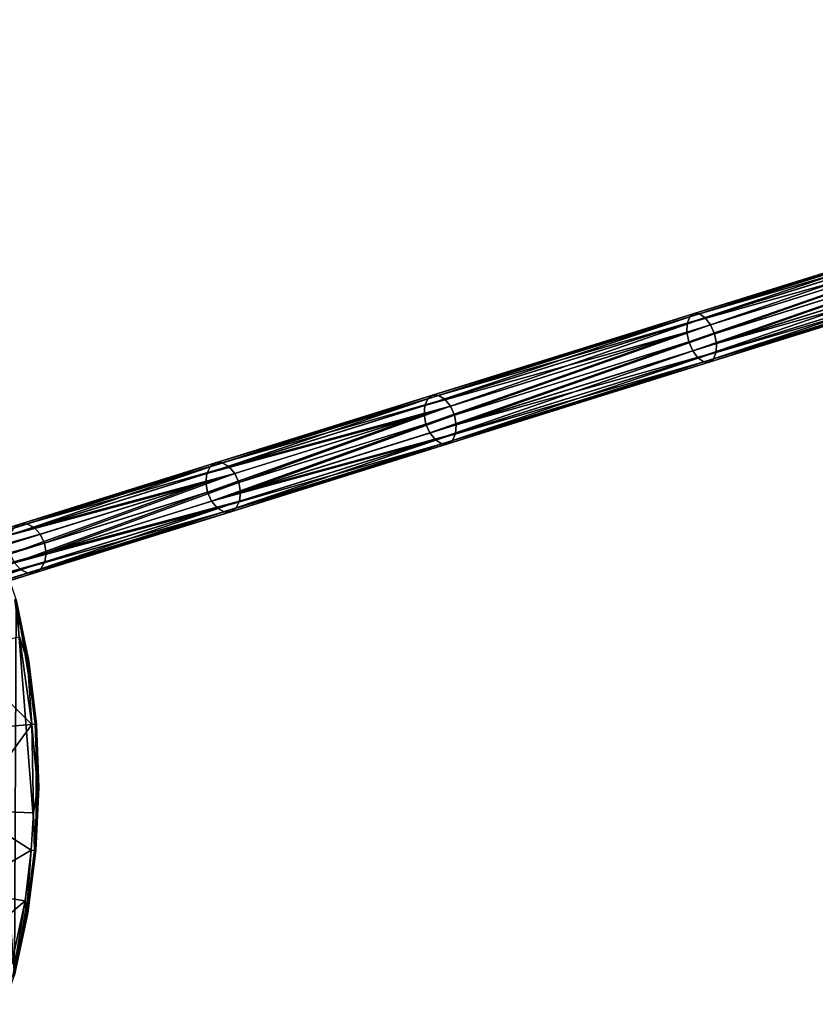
# Model space of a CAD drawing. Header units: millimetres. Extents: x 64 to 3333, y 103 to 3347.
# Tile 203 of 256: x 1800 to 1878, y 1756 to 1853. Entities that reach past the tile are written whole.
import ezdxf

# ---------------------------------------------------------------- set-up
doc = ezdxf.new("R2010")
doc.units = ezdxf.units.MM
doc.header["$LTSCALE"] = 25.4
doc.layers.get('0').update_dxf_attribs({"true_color": 0xff5454})

# ---------------------------------------------------------------- blocks, each defined once
blk = doc.blocks.new('SPIDER-6785-9743.STL')
at = {"color": 0}
mesh = blk.add_polyface(dxfattribs=at)
corners = [(1654.298, 1759.693, 1405.814), (1652.364, 1784.306, 1405.814), (1652.311, 1771.919, 1405.814), (1654.454, 1796.515, 1405.814), (1658.271, 1747.96, 1405.814), (1658.526, 1808.214, 1405.814), (1664.12, 1737.042, 1405.814), (1664.467, 1819.083, 1405.814), (1671.687, 1727.234, 1405.814), (1672.116, 1828.826, 1405.814), (1680.765, 1718.807, 1405.814), (1681.265, 1837.177, 1405.814), (1691.106, 1711.988, 1405.814), (1691.664, 1843.908, 1405.814), (1702.429, 1706.964, 1405.814), (1703.028, 1848.835, 1405.814), (1714.423, 1703.873, 1405.814), (1715.049, 1851.825, 1405.814), (1726.764, 1702.797, 1405.814), (1727.398, 1852.796, 1405.814), (1739.112, 1703.768, 1405.814), (1739.738, 1851.721, 1405.814), (1751.133, 1706.758, 1405.814), (1751.733, 1848.63, 1405.814), (1762.498, 1711.686, 1405.814), (1763.055, 1843.606, 1405.814), (1772.896, 1718.417, 1405.814), (1773.396, 1836.787, 1405.814), (1782.045, 1726.768, 1405.814), (1782.474, 1828.359, 1405.814), (1789.694, 1736.511, 1405.814), (1790.041, 1818.552, 1405.814), (1795.636, 1747.38, 1405.814), (1795.89, 1807.633, 1405.814), (1799.707, 1759.078, 1405.814), (1799.863, 1795.901, 1405.814), (1801.798, 1771.288, 1405.814), (1801.85, 1783.674, 1405.814)]
mesh.append_faces([[corners[k] for k in face] for face in [(0, 1, 2), (35, 36, 37)]], dxfattribs={"vtx0": -1, "color": 0})
mesh.append_faces([[corners[k] for k in face] for face in [(1, 0, 3), (3, 4, 5), (5, 6, 7), (7, 8, 9), (9, 10, 11), (11, 12, 13), (13, 14, 15), (15, 16, 17), (17, 18, 19), (19, 20, 21), (21, 22, 23), (23, 24, 25), (25, 26, 27), (27, 28, 29), (29, 30, 31), (31, 32, 33), (33, 34, 35)]], dxfattribs={"vtx0": -1, "vtx1": -1, "color": 0})
mesh.append_faces([[corners[k] for k in face] for face in [(3, 0, 4), (5, 4, 6), (7, 6, 8), (9, 8, 10), (11, 10, 12), (13, 12, 14), (15, 14, 16), (17, 16, 18), (19, 18, 20), (21, 20, 22), (23, 22, 24), (25, 24, 26), (27, 26, 28), (29, 28, 30), (31, 30, 32), (33, 32, 34), (35, 34, 36)]], dxfattribs={"vtx0": -1, "vtx2": -1, "color": 0})
mesh = blk.add_polyface(dxfattribs=at)
corners = [(1865.599, 1822.93, 1170.598), (1893.662, 1832.267, 1154.539), (1893.46, 1831.635, 1153.824), (1865.845, 1823.575, 1171.288)]
mesh.append_faces([[corners[k] for k in face] for face in [(0, 1, 2), (1, 0, 3)]], dxfattribs={"vtx0": -1, "color": 0})
mesh = blk.add_polyface(dxfattribs=at)
corners = [(1865.845, 1823.575, 1171.288), (1894.035, 1832.582, 1155.383), (1893.662, 1832.267, 1154.539), (1866.269, 1823.906, 1172.101)]
mesh.append_faces([[corners[k] for k in face] for face in [(0, 1, 2), (1, 0, 3)]], dxfattribs={"vtx0": -1, "color": 0})
mesh = blk.add_polyface(dxfattribs=at)
corners = [(1866.269, 1823.906, 1172.101), (1894.522, 1832.535, 1156.227), (1894.035, 1832.582, 1155.383), (1866.806, 1823.875, 1172.915)]
mesh.append_faces([[corners[k] for k in face] for face in [(0, 1, 2), (1, 0, 3)]], dxfattribs={"vtx0": -1, "color": 0})
mesh = blk.add_polyface(dxfattribs=at)
corners = [(1866.806, 1823.875, 1172.915), (1895.048, 1832.132, 1156.943), (1894.522, 1832.535, 1156.227), (1867.376, 1823.485, 1173.604)]
mesh.append_faces([[corners[k] for k in face] for face in [(0, 1, 2), (1, 0, 3)]], dxfattribs={"vtx0": -1, "color": 0})
mesh = blk.add_polyface(dxfattribs=at)
corners = [(1865.599, 1822.93, 1170.598), (1893.458, 1830.785, 1153.345), (1865.568, 1822.071, 1170.138), (1893.46, 1831.635, 1153.824)]
mesh.append_faces([[corners[k] for k in face] for face in [(0, 1, 2), (1, 0, 3)]], dxfattribs={"vtx0": -1, "color": 0})
mesh = blk.add_polyface(dxfattribs=at)
corners = [(1867.89, 1822.796, 1174.065), (1895.048, 1832.132, 1156.943), (1867.376, 1823.485, 1173.604), (1895.533, 1831.434, 1157.421)]
mesh.append_faces([[corners[k] for k in face] for face in [(0, 1, 2), (1, 0, 3)]], dxfattribs={"vtx0": -1, "color": 0})
mesh = blk.add_polyface(dxfattribs=at)
corners = [(1868.271, 1821.913, 1174.227), (1895.533, 1831.434, 1157.421), (1867.89, 1822.796, 1174.065), (1895.904, 1830.547, 1157.589)]
mesh.append_faces([[corners[k] for k in face] for face in [(0, 1, 2), (1, 0, 3)]], dxfattribs={"vtx0": -1, "color": 0})
mesh = blk.add_polyface(dxfattribs=at)
corners = [(1893.458, 1830.785, 1153.345), (1865.758, 1821.128, 1169.976), (1865.568, 1822.071, 1170.138), (1893.658, 1829.845, 1153.177)]
mesh.append_faces([[corners[k] for k in face] for face in [(0, 1, 2), (1, 0, 3)]], dxfattribs={"vtx0": -1, "color": 0})
mesh = blk.add_polyface(dxfattribs=at)
corners = [(1868.461, 1820.97, 1174.065), (1895.904, 1830.547, 1157.589), (1868.271, 1821.913, 1174.227), (1896.104, 1829.607, 1157.421)]
mesh.append_faces([[corners[k] for k in face] for face in [(0, 1, 2), (1, 0, 3)]], dxfattribs={"vtx0": -1, "color": 0})
mesh = blk.add_polyface(dxfattribs=at)
corners = [(1893.658, 1829.845, 1153.177), (1866.139, 1820.244, 1170.138), (1865.758, 1821.128, 1169.976), (1894.029, 1828.959, 1153.345)]
mesh.append_faces([[corners[k] for k in face] for face in [(0, 1, 2), (1, 0, 3)]], dxfattribs={"vtx0": -1, "color": 0})
mesh = blk.add_polyface(dxfattribs=at)
corners = [(1896.102, 1828.757, 1156.943), (1868.461, 1820.97, 1174.065), (1868.43, 1820.111, 1173.604), (1896.104, 1829.607, 1157.421)]
mesh.append_faces([[corners[k] for k in face] for face in [(0, 1, 2), (1, 0, 3)]], dxfattribs={"vtx0": -1, "color": 0})
mesh = blk.add_polyface(dxfattribs=at)
corners = [(1894.029, 1828.959, 1153.345), (1866.653, 1819.555, 1170.598), (1866.139, 1820.244, 1170.138), (1894.514, 1828.261, 1153.824)]
mesh.append_faces([[corners[k] for k in face] for face in [(0, 1, 2), (1, 0, 3)]], dxfattribs={"vtx0": -1, "color": 0})
mesh = blk.add_polyface(dxfattribs=at)
corners = [(1896.102, 1828.757, 1156.943), (1868.184, 1819.466, 1172.915), (1895.9, 1828.126, 1156.227), (1868.43, 1820.111, 1173.604)]
mesh.append_faces([[corners[k] for k in face] for face in [(0, 1, 2), (1, 0, 3)]], dxfattribs={"vtx0": -1, "color": 0})
mesh = blk.add_polyface(dxfattribs=at)
corners = [(1895.04, 1827.857, 1154.539), (1866.653, 1819.555, 1170.598), (1894.514, 1828.261, 1153.824), (1867.222, 1819.165, 1171.288)]
mesh.append_faces([[corners[k] for k in face] for face in [(0, 1, 2), (1, 0, 3)]], dxfattribs={"vtx0": -1, "color": 0})
mesh = blk.add_polyface(dxfattribs=at)
corners = [(1895.527, 1827.81, 1155.383), (1867.222, 1819.165, 1171.288), (1895.04, 1827.857, 1154.539), (1867.76, 1819.134, 1172.101)]
mesh.append_faces([[corners[k] for k in face] for face in [(0, 1, 2), (1, 0, 3)]], dxfattribs={"vtx0": -1, "color": 0})
mesh = blk.add_polyface(dxfattribs=at)
corners = [(1895.9, 1828.126, 1156.227), (1867.76, 1819.134, 1172.101), (1895.527, 1827.81, 1155.383), (1868.184, 1819.466, 1172.915)]
mesh.append_faces([[corners[k] for k in face] for face in [(0, 1, 2), (1, 0, 3)]], dxfattribs={"vtx0": -1, "color": 0})
mesh = blk.add_polyface(dxfattribs=at)
corners = [(1839.89, 1814.897, 1188.6), (1865.845, 1823.575, 1171.288), (1865.599, 1822.93, 1170.598), (1840.181, 1815.556, 1189.257)]
mesh.append_faces([[corners[k] for k in face] for face in [(0, 1, 2), (1, 0, 3)]], dxfattribs={"vtx0": -1, "color": 0})
mesh = blk.add_polyface(dxfattribs=at)
corners = [(1840.181, 1815.556, 1189.257), (1866.269, 1823.906, 1172.101), (1865.845, 1823.575, 1171.288), (1840.659, 1815.905, 1190.033)]
mesh.append_faces([[corners[k] for k in face] for face in [(0, 1, 2), (1, 0, 3)]], dxfattribs={"vtx0": -1, "color": 0})
mesh = blk.add_polyface(dxfattribs=at)
corners = [(1840.659, 1815.905, 1190.033), (1866.806, 1823.875, 1172.915), (1866.269, 1823.906, 1172.101), (1841.251, 1815.89, 1190.809)]
mesh.append_faces([[corners[k] for k in face] for face in [(0, 1, 2), (1, 0, 3)]], dxfattribs={"vtx0": -1, "color": 0})
mesh = blk.add_polyface(dxfattribs=at)
corners = [(1841.251, 1815.89, 1190.809), (1867.376, 1823.485, 1173.604), (1866.806, 1823.875, 1172.915), (1841.865, 1815.514, 1191.466)]
mesh.append_faces([[corners[k] for k in face] for face in [(0, 1, 2), (1, 0, 3)]], dxfattribs={"vtx0": -1, "color": 0})
mesh = blk.add_polyface(dxfattribs=at)
corners = [(1839.89, 1814.897, 1188.6), (1865.568, 1822.071, 1170.138), (1839.829, 1814.028, 1188.161), (1865.599, 1822.93, 1170.598)]
mesh.append_faces([[corners[k] for k in face] for face in [(0, 1, 2), (1, 0, 3)]], dxfattribs={"vtx0": -1, "color": 0})
mesh = blk.add_polyface(dxfattribs=at)
corners = [(1842.41, 1814.835, 1191.906), (1867.376, 1823.485, 1173.604), (1841.865, 1815.514, 1191.466), (1867.89, 1822.796, 1174.065)]
mesh.append_faces([[corners[k] for k in face] for face in [(0, 1, 2), (1, 0, 3)]], dxfattribs={"vtx0": -1, "color": 0})
mesh = blk.add_polyface(dxfattribs=at)
corners = [(1842.802, 1813.955, 1192.06), (1867.89, 1822.796, 1174.065), (1842.41, 1814.835, 1191.906), (1868.271, 1821.913, 1174.227)]
mesh.append_faces([[corners[k] for k in face] for face in [(0, 1, 2), (1, 0, 3)]], dxfattribs={"vtx0": -1, "color": 0})
mesh = blk.add_polyface(dxfattribs=at)
corners = [(1865.568, 1822.071, 1170.138), (1840.008, 1813.082, 1188.006), (1839.829, 1814.028, 1188.161), (1865.758, 1821.128, 1169.976)]
mesh.append_faces([[corners[k] for k in face] for face in [(0, 1, 2), (1, 0, 3)]], dxfattribs={"vtx0": -1, "color": 0})
mesh = blk.add_polyface(dxfattribs=at)
corners = [(1842.981, 1813.009, 1191.906), (1868.271, 1821.913, 1174.227), (1842.802, 1813.955, 1192.06), (1868.461, 1820.97, 1174.065)]
mesh.append_faces([[corners[k] for k in face] for face in [(0, 1, 2), (1, 0, 3)]], dxfattribs={"vtx0": -1, "color": 0})
mesh = blk.add_polyface(dxfattribs=at)
corners = [(1865.758, 1821.128, 1169.976), (1840.399, 1812.202, 1188.161), (1840.008, 1813.082, 1188.006), (1866.139, 1820.244, 1170.138)]
mesh.append_faces([[corners[k] for k in face] for face in [(0, 1, 2), (1, 0, 3)]], dxfattribs={"vtx0": -1, "color": 0})
mesh = blk.add_polyface(dxfattribs=at)
corners = [(1868.43, 1820.111, 1173.604), (1842.981, 1813.009, 1191.906), (1842.92, 1812.14, 1191.466), (1868.461, 1820.97, 1174.065)]
mesh.append_faces([[corners[k] for k in face] for face in [(0, 1, 2), (1, 0, 3)]], dxfattribs={"vtx0": -1, "color": 0})
mesh = blk.add_polyface(dxfattribs=at)
corners = [(1866.139, 1820.244, 1170.138), (1840.944, 1811.522, 1188.6), (1840.399, 1812.202, 1188.161), (1866.653, 1819.555, 1170.598)]
mesh.append_faces([[corners[k] for k in face] for face in [(0, 1, 2), (1, 0, 3)]], dxfattribs={"vtx0": -1, "color": 0})
mesh = blk.add_polyface(dxfattribs=at)
corners = [(1868.43, 1820.111, 1173.604), (1842.628, 1811.481, 1190.809), (1868.184, 1819.466, 1172.915), (1842.92, 1812.14, 1191.466)]
mesh.append_faces([[corners[k] for k in face] for face in [(0, 1, 2), (1, 0, 3)]], dxfattribs={"vtx0": -1, "color": 0})
mesh = blk.add_polyface(dxfattribs=at)
corners = [(1867.222, 1819.165, 1171.288), (1840.944, 1811.522, 1188.6), (1866.653, 1819.555, 1170.598), (1841.559, 1811.147, 1189.257)]
mesh.append_faces([[corners[k] for k in face] for face in [(0, 1, 2), (1, 0, 3)]], dxfattribs={"vtx0": -1, "color": 0})
mesh = blk.add_polyface(dxfattribs=at)
corners = [(1867.76, 1819.134, 1172.101), (1841.559, 1811.147, 1189.257), (1867.222, 1819.165, 1171.288), (1842.15, 1811.132, 1190.033)]
mesh.append_faces([[corners[k] for k in face] for face in [(0, 1, 2), (1, 0, 3)]], dxfattribs={"vtx0": -1, "color": 0})
mesh = blk.add_polyface(dxfattribs=at)
corners = [(1868.184, 1819.466, 1172.915), (1842.15, 1811.132, 1190.033), (1867.76, 1819.134, 1172.101), (1842.628, 1811.481, 1190.809)]
mesh.append_faces([[corners[k] for k in face] for face in [(0, 1, 2), (1, 0, 3)]], dxfattribs={"vtx0": -1, "color": 0})
mesh = blk.add_polyface(dxfattribs=at)
corners = [(1818.876, 1808.899, 1206.587), (1840.659, 1815.905, 1190.033), (1840.181, 1815.556, 1189.257), (1819.405, 1809.264, 1207.321)]
mesh.append_faces([[corners[k] for k in face] for face in [(0, 1, 2), (1, 0, 3)]], dxfattribs={"vtx0": -1, "color": 0})
mesh = blk.add_polyface(dxfattribs=at)
corners = [(1819.405, 1809.264, 1207.321), (1841.251, 1815.89, 1190.809), (1840.659, 1815.905, 1190.033), (1820.048, 1809.265, 1208.054)]
mesh.append_faces([[corners[k] for k in face] for face in [(0, 1, 2), (1, 0, 3)]], dxfattribs={"vtx0": -1, "color": 0})
mesh = blk.add_polyface(dxfattribs=at)
corners = [(1820.048, 1809.265, 1208.054), (1841.865, 1815.514, 1191.466), (1841.251, 1815.89, 1190.809), (1820.706, 1808.903, 1208.677)]
mesh.append_faces([[corners[k] for k in face] for face in [(0, 1, 2), (1, 0, 3)]], dxfattribs={"vtx0": -1, "color": 0})
mesh = blk.add_polyface(dxfattribs=at)
corners = [(1818.541, 1808.226, 1205.965), (1839.829, 1814.028, 1188.161), (1818.451, 1807.349, 1205.549), (1839.89, 1814.897, 1188.6)]
mesh.append_faces([[corners[k] for k in face] for face in [(0, 1, 2), (1, 0, 3)]], dxfattribs={"vtx0": -1, "color": 0})
mesh = blk.add_polyface(dxfattribs=at)
corners = [(1818.541, 1808.226, 1205.965), (1840.181, 1815.556, 1189.257), (1839.89, 1814.897, 1188.6), (1818.876, 1808.899, 1206.587)]
mesh.append_faces([[corners[k] for k in face] for face in [(0, 1, 2), (1, 0, 3)]], dxfattribs={"vtx0": -1, "color": 0})
mesh = blk.add_polyface(dxfattribs=at)
corners = [(1820.706, 1808.903, 1208.677), (1842.41, 1814.835, 1191.906), (1841.865, 1815.514, 1191.466), (1821.28, 1808.232, 1209.092)]
mesh.append_faces([[corners[k] for k in face] for face in [(0, 1, 2), (1, 0, 3)]], dxfattribs={"vtx0": -1, "color": 0})
mesh = blk.add_polyface(dxfattribs=at)
corners = [(1839.829, 1814.028, 1188.161), (1818.62, 1806.399, 1205.403), (1818.451, 1807.349, 1205.549), (1840.008, 1813.082, 1188.006)]
mesh.append_faces([[corners[k] for k in face] for face in [(0, 1, 2), (1, 0, 3)]], dxfattribs={"vtx0": -1, "color": 0})
mesh = blk.add_polyface(dxfattribs=at)
corners = [(1821.682, 1807.356, 1209.238), (1842.41, 1814.835, 1191.906), (1821.28, 1808.232, 1209.092), (1842.802, 1813.955, 1192.06)]
mesh.append_faces([[corners[k] for k in face] for face in [(0, 1, 2), (1, 0, 3)]], dxfattribs={"vtx0": -1, "color": 0})
mesh = blk.add_polyface(dxfattribs=at)
corners = [(1821.85, 1806.406, 1209.092), (1842.802, 1813.955, 1192.06), (1821.682, 1807.356, 1209.238), (1842.981, 1813.009, 1191.906)]
mesh.append_faces([[corners[k] for k in face] for face in [(0, 1, 2), (1, 0, 3)]], dxfattribs={"vtx0": -1, "color": 0})
mesh = blk.add_polyface(dxfattribs=at)
corners = [(1840.008, 1813.082, 1188.006), (1819.021, 1805.522, 1205.549), (1818.62, 1806.399, 1205.403), (1840.399, 1812.202, 1188.161)]
mesh.append_faces([[corners[k] for k in face] for face in [(0, 1, 2), (1, 0, 3)]], dxfattribs={"vtx0": -1, "color": 0})
mesh = blk.add_polyface(dxfattribs=at)
corners = [(1842.92, 1812.14, 1191.466), (1821.85, 1806.406, 1209.092), (1821.76, 1805.528, 1208.677), (1842.981, 1813.009, 1191.906)]
mesh.append_faces([[corners[k] for k in face] for face in [(0, 1, 2), (1, 0, 3)]], dxfattribs={"vtx0": -1, "color": 0})
mesh = blk.add_polyface(dxfattribs=at)
corners = [(1840.944, 1811.522, 1188.6), (1819.021, 1805.522, 1205.549), (1840.399, 1812.202, 1188.161), (1819.595, 1804.852, 1205.965)]
mesh.append_faces([[corners[k] for k in face] for face in [(0, 1, 2), (1, 0, 3)]], dxfattribs={"vtx0": -1, "color": 0})
mesh = blk.add_polyface(dxfattribs=at)
corners = [(1842.92, 1812.14, 1191.466), (1821.425, 1804.856, 1208.054), (1842.628, 1811.481, 1190.809), (1821.76, 1805.528, 1208.677)]
mesh.append_faces([[corners[k] for k in face] for face in [(0, 1, 2), (1, 0, 3)]], dxfattribs={"vtx0": -1, "color": 0})
mesh = blk.add_polyface(dxfattribs=at)
corners = [(1841.559, 1811.147, 1189.257), (1819.595, 1804.852, 1205.965), (1840.944, 1811.522, 1188.6), (1820.254, 1804.49, 1206.587)]
mesh.append_faces([[corners[k] for k in face] for face in [(0, 1, 2), (1, 0, 3)]], dxfattribs={"vtx0": -1, "color": 0})
mesh = blk.add_polyface(dxfattribs=at)
corners = [(1842.15, 1811.132, 1190.033), (1820.254, 1804.49, 1206.587), (1841.559, 1811.147, 1189.257), (1820.896, 1804.491, 1207.321)]
mesh.append_faces([[corners[k] for k in face] for face in [(0, 1, 2), (1, 0, 3)]], dxfattribs={"vtx0": -1, "color": 0})
mesh = blk.add_polyface(dxfattribs=at)
corners = [(1842.628, 1811.481, 1190.809), (1820.896, 1804.491, 1207.321), (1842.15, 1811.132, 1190.033), (1821.425, 1804.856, 1208.054)]
mesh.append_faces([[corners[k] for k in face] for face in [(0, 1, 2), (1, 0, 3)]], dxfattribs={"vtx0": -1, "color": 0})
mesh = blk.add_polyface(dxfattribs=at)
corners = [(1799.641, 1802.889, 1224.807), (1819.405, 1809.264, 1207.321), (1818.876, 1808.899, 1206.587), (1800.224, 1803.27, 1225.489)]
mesh.append_faces([[corners[k] for k in face] for face in [(0, 1, 2), (1, 0, 3)]], dxfattribs={"vtx0": -1, "color": 0})
mesh = blk.add_polyface(dxfattribs=at)
corners = [(1800.224, 1803.27, 1225.489), (1820.048, 1809.265, 1208.054), (1819.405, 1809.264, 1207.321), (1800.92, 1803.289, 1226.172)]
mesh.append_faces([[corners[k] for k in face] for face in [(0, 1, 2), (1, 0, 3)]], dxfattribs={"vtx0": -1, "color": 0})
mesh = blk.add_polyface(dxfattribs=at)
corners = [(1800.92, 1803.289, 1226.172), (1820.706, 1808.903, 1208.677), (1820.048, 1809.265, 1208.054), (1801.624, 1802.941, 1226.751)]
mesh.append_faces([[corners[k] for k in face] for face in [(0, 1, 2), (1, 0, 3)]], dxfattribs={"vtx0": -1, "color": 0})
mesh = blk.add_polyface(dxfattribs=at)
corners = [(1799.261, 1802.202, 1224.228), (1818.451, 1807.349, 1205.549), (1799.14, 1801.315, 1223.841), (1818.541, 1808.226, 1205.965)]
mesh.append_faces([[corners[k] for k in face] for face in [(0, 1, 2), (1, 0, 3)]], dxfattribs={"vtx0": -1, "color": 0})
mesh = blk.add_polyface(dxfattribs=at)
corners = [(1799.261, 1802.202, 1224.228), (1818.876, 1808.899, 1206.587), (1818.541, 1808.226, 1205.965), (1799.641, 1802.889, 1224.807)]
mesh.append_faces([[corners[k] for k in face] for face in [(0, 1, 2), (1, 0, 3)]], dxfattribs={"vtx0": -1, "color": 0})
mesh = blk.add_polyface(dxfattribs=at)
corners = [(1801.624, 1802.941, 1226.751), (1821.28, 1808.232, 1209.092), (1820.706, 1808.903, 1208.677), (1802.228, 1802.28, 1227.138)]
mesh.append_faces([[corners[k] for k in face] for face in [(0, 1, 2), (1, 0, 3)]], dxfattribs={"vtx0": -1, "color": 0})
mesh = blk.add_polyface(dxfattribs=at)
corners = [(1802.641, 1801.406, 1227.274), (1821.28, 1808.232, 1209.092), (1802.228, 1802.28, 1227.138), (1821.682, 1807.356, 1209.238)]
mesh.append_faces([[corners[k] for k in face] for face in [(0, 1, 2), (1, 0, 3)]], dxfattribs={"vtx0": -1, "color": 0})
mesh = blk.add_polyface(dxfattribs=at)
corners = [(1818.451, 1807.349, 1205.549), (1799.298, 1800.362, 1223.705), (1799.14, 1801.315, 1223.841), (1818.62, 1806.399, 1205.403)]
mesh.append_faces([[corners[k] for k in face] for face in [(0, 1, 2), (1, 0, 3)]], dxfattribs={"vtx0": -1, "color": 0})
mesh = blk.add_polyface(dxfattribs=at)
corners = [(1802.799, 1800.453, 1227.138), (1821.682, 1807.356, 1209.238), (1802.641, 1801.406, 1227.274), (1821.85, 1806.406, 1209.092)]
mesh.append_faces([[corners[k] for k in face] for face in [(0, 1, 2), (1, 0, 3)]], dxfattribs={"vtx0": -1, "color": 0})
mesh = blk.add_polyface(dxfattribs=at)
corners = [(1818.62, 1806.399, 1205.403), (1799.711, 1799.489, 1223.841), (1799.298, 1800.362, 1223.705), (1819.021, 1805.522, 1205.549)]
mesh.append_faces([[corners[k] for k in face] for face in [(0, 1, 2), (1, 0, 3)]], dxfattribs={"vtx0": -1, "color": 0})
mesh = blk.add_polyface(dxfattribs=at)
corners = [(1821.76, 1805.528, 1208.677), (1802.799, 1800.453, 1227.138), (1802.679, 1799.566, 1226.751), (1821.85, 1806.406, 1209.092)]
mesh.append_faces([[corners[k] for k in face] for face in [(0, 1, 2), (1, 0, 3)]], dxfattribs={"vtx0": -1, "color": 0})
mesh = blk.add_polyface(dxfattribs=at)
corners = [(1819.595, 1804.852, 1205.965), (1799.711, 1799.489, 1223.841), (1819.021, 1805.522, 1205.549), (1800.315, 1798.828, 1224.228)]
mesh.append_faces([[corners[k] for k in face] for face in [(0, 1, 2), (1, 0, 3)]], dxfattribs={"vtx0": -1, "color": 0})
mesh = blk.add_polyface(dxfattribs=at)
corners = [(1821.76, 1805.528, 1208.677), (1802.298, 1798.879, 1226.172), (1821.425, 1804.856, 1208.054), (1802.679, 1799.566, 1226.751)]
mesh.append_faces([[corners[k] for k in face] for face in [(0, 1, 2), (1, 0, 3)]], dxfattribs={"vtx0": -1, "color": 0})
mesh = blk.add_polyface(dxfattribs=at)
corners = [(1820.254, 1804.49, 1206.587), (1800.315, 1798.828, 1224.228), (1819.595, 1804.852, 1205.965), (1801.019, 1798.48, 1224.807)]
mesh.append_faces([[corners[k] for k in face] for face in [(0, 1, 2), (1, 0, 3)]], dxfattribs={"vtx0": -1, "color": 0})
mesh = blk.add_polyface(dxfattribs=at)
corners = [(1820.896, 1804.491, 1207.321), (1801.019, 1798.48, 1224.807), (1820.254, 1804.49, 1206.587), (1801.715, 1798.498, 1225.489)]
mesh.append_faces([[corners[k] for k in face] for face in [(0, 1, 2), (1, 0, 3)]], dxfattribs={"vtx0": -1, "color": 0})
mesh = blk.add_polyface(dxfattribs=at)
corners = [(1821.425, 1804.856, 1208.054), (1801.715, 1798.498, 1225.489), (1820.896, 1804.491, 1207.321), (1802.298, 1798.879, 1226.172)]
mesh.append_faces([[corners[k] for k in face] for face in [(0, 1, 2), (1, 0, 3)]], dxfattribs={"vtx0": -1, "color": 0})
mesh = blk.add_polyface(dxfattribs=at)
corners = [(1771.68, 1794.152, 1258.288), (1800.224, 1803.27, 1225.489), (1799.641, 1802.889, 1224.807), (1772.359, 1794.563, 1258.856)]
mesh.append_faces([[corners[k] for k in face] for face in [(0, 1, 2), (1, 0, 3)]], dxfattribs={"vtx0": -1, "color": 0})
mesh = blk.add_polyface(dxfattribs=at)
corners = [(1772.359, 1794.563, 1258.856), (1800.92, 1803.289, 1226.172), (1800.224, 1803.27, 1225.489), (1773.15, 1794.611, 1259.424)]
mesh.append_faces([[corners[k] for k in face] for face in [(0, 1, 2), (1, 0, 3)]], dxfattribs={"vtx0": -1, "color": 0})
mesh = blk.add_polyface(dxfattribs=at)
corners = [(1773.15, 1794.611, 1259.424), (1801.624, 1802.941, 1226.751), (1800.92, 1803.289, 1226.172), (1773.935, 1794.289, 1259.905)]
mesh.append_faces([[corners[k] for k in face] for face in [(0, 1, 2), (1, 0, 3)]], dxfattribs={"vtx0": -1, "color": 0})
mesh = blk.add_polyface(dxfattribs=at)
corners = [(1773.935, 1794.289, 1259.905), (1802.228, 1802.28, 1227.138), (1801.624, 1802.941, 1226.751), (1774.593, 1793.645, 1260.226)]
mesh.append_faces([[corners[k] for k in face] for face in [(0, 1, 2), (1, 0, 3)]], dxfattribs={"vtx0": -1, "color": 0})
mesh = blk.add_polyface(dxfattribs=at)
corners = [(1802.641, 1801.406, 1227.274), (1774.593, 1793.645, 1260.226), (1775.025, 1792.777, 1260.339), (1802.228, 1802.28, 1227.138)]
mesh.append_faces([[corners[k] for k in face] for face in [(0, 1, 2), (1, 0, 3)]], dxfattribs={"vtx0": -1, "color": 0})
mesh = blk.add_polyface(dxfattribs=at)
corners = [(1802.799, 1800.453, 1227.138), (1775.025, 1792.777, 1260.339), (1775.164, 1791.818, 1260.226), (1802.641, 1801.406, 1227.274)]
mesh.append_faces([[corners[k] for k in face] for face in [(0, 1, 2), (1, 0, 3)]], dxfattribs={"vtx0": -1, "color": 0})
mesh = blk.add_polyface(dxfattribs=at)
corners = [(1802.679, 1799.566, 1226.751), (1775.164, 1791.818, 1260.226), (1774.989, 1790.914, 1259.905), (1802.799, 1800.453, 1227.138)]
mesh.append_faces([[corners[k] for k in face] for face in [(0, 1, 2), (1, 0, 3)]], dxfattribs={"vtx0": -1, "color": 0})
mesh = blk.add_polyface(dxfattribs=at)
corners = [(1800.315, 1798.828, 1224.228), (1771.615, 1790.71, 1257.485), (1799.711, 1799.489, 1223.841), (1772.273, 1790.066, 1257.807)]
mesh.append_faces([[corners[k] for k in face] for face in [(0, 1, 2), (1, 0, 3)]], dxfattribs={"vtx0": -1, "color": 0})
mesh = blk.add_polyface(dxfattribs=at)
corners = [(1802.679, 1799.566, 1226.751), (1774.528, 1790.202, 1259.424), (1802.298, 1798.879, 1226.172), (1774.989, 1790.914, 1259.905)]
mesh.append_faces([[corners[k] for k in face] for face in [(0, 1, 2), (1, 0, 3)]], dxfattribs={"vtx0": -1, "color": 0})
mesh = blk.add_polyface(dxfattribs=at)
corners = [(1801.019, 1798.48, 1224.807), (1772.273, 1790.066, 1257.807), (1800.315, 1798.828, 1224.228), (1773.058, 1789.743, 1258.288)]
mesh.append_faces([[corners[k] for k in face] for face in [(0, 1, 2), (1, 0, 3)]], dxfattribs={"vtx0": -1, "color": 0})
mesh = blk.add_polyface(dxfattribs=at)
corners = [(1801.715, 1798.498, 1225.489), (1773.058, 1789.743, 1258.288), (1801.019, 1798.48, 1224.807), (1773.85, 1789.791, 1258.856)]
mesh.append_faces([[corners[k] for k in face] for face in [(0, 1, 2), (1, 0, 3)]], dxfattribs={"vtx0": -1, "color": 0})
mesh = blk.add_polyface(dxfattribs=at)
corners = [(1802.298, 1798.879, 1226.172), (1773.85, 1789.791, 1258.856), (1801.715, 1798.498, 1225.489), (1774.528, 1790.202, 1259.424)]
mesh.append_faces([[corners[k] for k in face] for face in [(0, 1, 2), (1, 0, 3)]], dxfattribs={"vtx0": -1, "color": 0})
mesh = blk.add_polyface(dxfattribs=at)
corners = [(1799.749, 1795.873, 1397.421), (1801.109, 1789.829, 1398.095), (1800.994, 1789.81, 1397.421), (1799.863, 1795.901, 1398.095)]
mesh.append_faces([[corners[k] for k in face] for face in [(0, 1, 2), (1, 0, 3)]], dxfattribs={"vtx0": -1, "color": 0})
mesh = blk.add_polyface(dxfattribs=at)
corners = [(1799.749, 1795.873, 1397.421), (1800.994, 1789.81, 1397.421), (1800.217, 1792.227, 1396.826)]
mesh.append_faces([[corners[k] for k in face] for face in [(0, 1, 2)]], dxfattribs={"color": 0})
mesh = blk.add_polyface(dxfattribs=at)
corners = [(1799.863, 1795.901, 1405.814), (1801.85, 1783.674, 1405.814), (1801.109, 1789.829, 1398.095)]
mesh.append_faces([[corners[k] for k in face] for face in [(0, 1, 2)]], dxfattribs={"color": 0})
mesh = blk.add_polyface(dxfattribs=at)
corners = [(1799.863, 1795.901, 1405.814), (1801.109, 1789.829, 1398.095), (1799.863, 1795.901, 1398.095)]
mesh.append_faces([[corners[k] for k in face] for face in [(0, 1, 2)]], dxfattribs={"color": 0})
mesh = blk.add_polyface(dxfattribs=at)
corners = [(1793.992, 1790.999, 1389.832), (1801.398, 1783.639, 1396.826), (1795.072, 1783.142, 1389.832), (1800.217, 1792.227, 1396.826)]
mesh.append_faces([[corners[k] for k in face] for face in [(0, 1, 2), (1, 0, 3)]], dxfattribs={"vtx0": -1, "color": 0})
mesh = blk.add_polyface(dxfattribs=at)
corners = [(1800.217, 1792.227, 1396.826), (1800.994, 1789.81, 1397.421), (1801.398, 1783.639, 1396.826)]
mesh.append_faces([[corners[k] for k in face] for face in [(0, 1, 2)]], dxfattribs={"color": 0})
mesh = blk.add_polyface(dxfattribs=at)
corners = [(1800.994, 1789.81, 1397.421), (1801.85, 1783.674, 1398.095), (1801.734, 1783.665, 1397.421), (1801.109, 1789.829, 1398.095)]
mesh.append_faces([[corners[k] for k in face] for face in [(0, 1, 2), (1, 0, 3)]], dxfattribs={"vtx0": -1, "color": 0})
mesh = blk.add_polyface(dxfattribs=at)
corners = [(1800.994, 1789.81, 1397.421), (1801.734, 1783.665, 1397.421), (1801.398, 1783.639, 1396.826)]
mesh.append_faces([[corners[k] for k in face] for face in [(0, 1, 2)]], dxfattribs={"color": 0})
mesh = blk.add_polyface(dxfattribs=at)
corners = [(1801.109, 1789.829, 1398.095), (1801.85, 1783.674, 1405.814), (1801.85, 1783.674, 1398.095)]
mesh.append_faces([[corners[k] for k in face] for face in [(0, 1, 2)]], dxfattribs={"color": 0})
mesh = blk.add_polyface(dxfattribs=at)
corners = [(1795.233, 1775.212, 1389.832), (1801.398, 1783.639, 1396.826), (1801.573, 1774.972, 1396.826), (1795.072, 1783.142, 1389.832)]
mesh.append_faces([[corners[k] for k in face] for face in [(0, 1, 2), (1, 0, 3)]], dxfattribs={"vtx0": -1, "color": 0})
mesh = blk.add_polyface(dxfattribs=at)
corners = [(1801.734, 1783.665, 1397.421), (1801.963, 1777.48, 1397.421), (1801.398, 1783.639, 1396.826)]
mesh.append_faces([[corners[k] for k in face] for face in [(0, 1, 2)]], dxfattribs={"color": 0})
mesh = blk.add_polyface(dxfattribs=at)
corners = [(1801.398, 1783.639, 1396.826), (1801.963, 1777.48, 1397.421), (1801.573, 1774.972, 1396.826)]
mesh.append_faces([[corners[k] for k in face] for face in [(0, 1, 2)]], dxfattribs={"color": 0})
mesh = blk.add_polyface(dxfattribs=at)
corners = [(1801.963, 1777.48, 1397.421), (1801.85, 1783.674, 1398.095), (1802.08, 1777.48, 1398.095), (1801.734, 1783.665, 1397.421)]
mesh.append_faces([[corners[k] for k in face] for face in [(0, 1, 2), (1, 0, 3)]], dxfattribs={"vtx0": -1, "color": 0})
mesh = blk.add_polyface(dxfattribs=at)
corners = [(1801.85, 1783.674, 1405.814), (1801.798, 1771.288, 1398.095), (1802.08, 1777.48, 1398.095)]
mesh.append_faces([[corners[k] for k in face] for face in [(0, 1, 2)]], dxfattribs={"color": 0})
mesh = blk.add_polyface(dxfattribs=at)
corners = [(1801.85, 1783.674, 1405.814), (1801.798, 1771.288, 1405.814), (1801.798, 1771.288, 1398.095)]
mesh.append_faces([[corners[k] for k in face] for face in [(0, 1, 2)]], dxfattribs={"color": 0})
mesh = blk.add_polyface(dxfattribs=at)
corners = [(1801.85, 1783.674, 1405.814), (1802.08, 1777.48, 1398.095), (1801.85, 1783.674, 1398.095)]
mesh.append_faces([[corners[k] for k in face] for face in [(0, 1, 2)]], dxfattribs={"color": 0})
mesh = blk.add_polyface(dxfattribs=at)
corners = [(1801.963, 1777.48, 1397.421), (1801.681, 1771.298, 1397.421), (1801.573, 1774.972, 1396.826)]
mesh.append_faces([[corners[k] for k in face] for face in [(0, 1, 2)]], dxfattribs={"color": 0})
mesh = blk.add_polyface(dxfattribs=at)
corners = [(1801.681, 1771.298, 1397.421), (1802.08, 1777.48, 1398.095), (1801.798, 1771.288, 1398.095), (1801.963, 1777.48, 1397.421)]
mesh.append_faces([[corners[k] for k in face] for face in [(0, 1, 2), (1, 0, 3)]], dxfattribs={"vtx0": -1, "color": 0})
mesh = blk.add_polyface(dxfattribs=at)
corners = [(1795.233, 1775.212, 1389.832), (1801.346, 1771.327, 1396.826), (1794.472, 1767.318, 1389.832)]
mesh.append_faces([[corners[k] for k in face] for face in [(0, 1, 2)]], dxfattribs={"color": 0})
mesh = blk.add_polyface(dxfattribs=at)
corners = [(1795.233, 1775.212, 1389.832), (1801.573, 1774.972, 1396.826), (1801.346, 1771.327, 1396.826)]
mesh.append_faces([[corners[k] for k in face] for face in [(0, 1, 2)]], dxfattribs={"color": 0})
mesh = blk.add_polyface(dxfattribs=at)
corners = [(1801.573, 1774.972, 1396.826), (1801.681, 1771.298, 1397.421), (1801.346, 1771.327, 1396.826)]
mesh.append_faces([[corners[k] for k in face] for face in [(0, 1, 2)]], dxfattribs={"color": 0})
mesh = blk.add_polyface(dxfattribs=at)
corners = [(1801.346, 1771.327, 1396.826), (1800.742, 1766.343, 1396.826), (1794.472, 1767.318, 1389.832)]
mesh.append_faces([[corners[k] for k in face] for face in [(0, 1, 2)]], dxfattribs={"color": 0})
mesh = blk.add_polyface(dxfattribs=at)
corners = [(1801.798, 1771.288, 1405.814), (1799.707, 1759.078, 1398.095), (1801.005, 1765.14, 1398.095)]
mesh.append_faces([[corners[k] for k in face] for face in [(0, 1, 2)]], dxfattribs={"color": 0})
mesh = blk.add_polyface(dxfattribs=at)
corners = [(1801.798, 1771.288, 1405.814), (1799.707, 1759.078, 1405.814), (1799.707, 1759.078, 1398.095)]
mesh.append_faces([[corners[k] for k in face] for face in [(0, 1, 2)]], dxfattribs={"color": 0})
mesh = blk.add_polyface(dxfattribs=at)
corners = [(1801.346, 1771.327, 1396.826), (1800.89, 1765.16, 1397.421), (1800.742, 1766.343, 1396.826)]
mesh.append_faces([[corners[k] for k in face] for face in [(0, 1, 2)]], dxfattribs={"color": 0})
mesh = blk.add_polyface(dxfattribs=at)
corners = [(1801.346, 1771.327, 1396.826), (1801.681, 1771.298, 1397.421), (1800.89, 1765.16, 1397.421)]
mesh.append_faces([[corners[k] for k in face] for face in [(0, 1, 2)]], dxfattribs={"color": 0})
mesh = blk.add_polyface(dxfattribs=at)
corners = [(1800.89, 1765.16, 1397.421), (1801.798, 1771.288, 1398.095), (1801.005, 1765.14, 1398.095), (1801.681, 1771.298, 1397.421)]
mesh.append_faces([[corners[k] for k in face] for face in [(0, 1, 2), (1, 0, 3)]], dxfattribs={"vtx0": -1, "color": 0})
mesh = blk.add_polyface(dxfattribs=at)
corners = [(1801.798, 1771.288, 1405.814), (1801.005, 1765.14, 1398.095), (1801.798, 1771.288, 1398.095)]
mesh.append_faces([[corners[k] for k in face] for face in [(0, 1, 2)]], dxfattribs={"color": 0})
mesh = blk.add_polyface(dxfattribs=at)
corners = [(1792.8, 1759.565, 1389.832), (1800.742, 1766.343, 1396.826), (1798.914, 1757.869, 1396.826), (1794.472, 1767.318, 1389.832)]
mesh.append_faces([[corners[k] for k in face] for face in [(0, 1, 2), (1, 0, 3)]], dxfattribs={"vtx0": -1, "color": 0})
mesh = blk.add_polyface(dxfattribs=at)
corners = [(1800.742, 1766.343, 1396.826), (1799.594, 1759.108, 1397.421), (1798.914, 1757.869, 1396.826)]
mesh.append_faces([[corners[k] for k in face] for face in [(0, 1, 2)]], dxfattribs={"color": 0})
mesh = blk.add_polyface(dxfattribs=at)
corners = [(1800.742, 1766.343, 1396.826), (1800.89, 1765.16, 1397.421), (1799.594, 1759.108, 1397.421)]
mesh.append_faces([[corners[k] for k in face] for face in [(0, 1, 2)]], dxfattribs={"color": 0})
mesh = blk.add_polyface(dxfattribs=at)
corners = [(1799.594, 1759.108, 1397.421), (1801.005, 1765.14, 1398.095), (1799.707, 1759.078, 1398.095), (1800.89, 1765.16, 1397.421)]
mesh.append_faces([[corners[k] for k in face] for face in [(0, 1, 2), (1, 0, 3)]], dxfattribs={"vtx0": -1, "color": 0})

msp = doc.modelspace()

# ---------------------------------------------------------------- block references
at = {"color": 250, "true_color": 0x262626}
msp.add_blockref('SPIDER-6785-9743.STL', (0, 0), dxfattribs=at)

doc.saveas('drawing.dxf')
